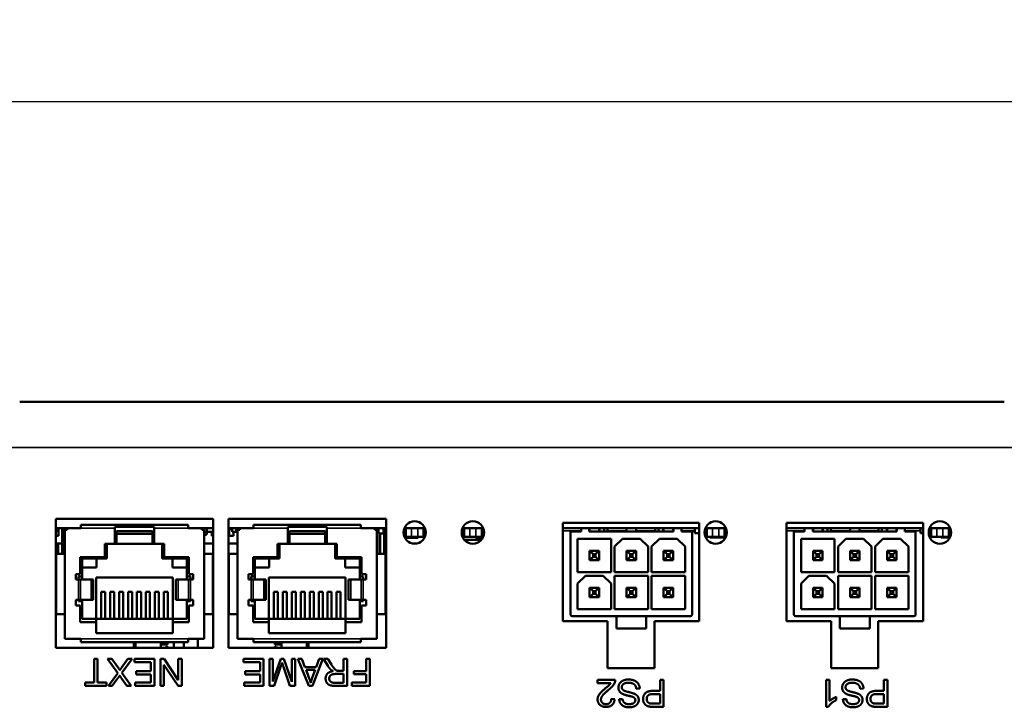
# Model space of a CAD drawing. Header units: inches. Extents: x 0.2 to 58.8, y 1.7 to 68.8.
# Tile 14 of 256: x 46 to 50.4, y 10.3 to 13.3. Entities that reach past the tile are written whole.
import ezdxf

# ---------------------------------------------------------------- set-up
doc = ezdxf.new("R2010")
doc.units = ezdxf.units.IN
doc.header["$MEASUREMENT"] = 0
for name, color, linetype, lineweight in [('Dimension (ANSI)', 7, 'Continuous', 25), ('Visible (ANSI)', 7, 'Continuous', 50), ('Visible Narrow (ANSI)', 7, 'Continuous', 35)]:
    doc.layers.add(name, color=color, linetype=linetype, lineweight=lineweight)
doc.styles.add('Note Text (ANSI)', font='tahoma.ttf')
doc.dimstyles.new('Default (ANSI)', dxfattribs={"dimtxt": 0.5, "dimasz": 0.098425, "dimexe": 0.125, "dimexo": 0.0625, "dimgap": 0.031496, "dimtad": 0, "dimtih": 1, "dimtoh": 1, "dimrnd": 1e-08, "dimzin": 4, "dimdsep": 46, "dimtxsty": 'Note Text (ANSI)', "dimcen": 0.09, "dimdle": 0.393701, "dimclrd": 256, "dimclre": 256, "dimclrt": 256, "dimadec": 0, "dimazin": 1, "dimtfac": 1, "dimtofl": 0, "dimtmove": 0, "dimatfit": 3, "dimfxl": 1, "dimtolj": 1, "dimtzin": 4, "dimlwd": -1, "dimlwe": -1, "dimarcsym": 0})

# ---------------------------------------------------------------- blocks, each defined once
blk = doc.blocks.new('*D11')
at = {"layer": 'Defpoints', "color": 0}
for p in [(53.0469, 12.9601), (21.5729, 11.6215), (53.0469, 11.6215)]:
    blk.add_point(p, dxfattribs=at)
at = {"layer": 'Dimension (ANSI)'}
for p, q in [((21.5729, 11.684), (21.5729, 13.0851)), ((53.0469, 11.684), (53.0469, 13.0851)), ((21.6714, 12.9601), (35.242, 12.9601)), ((52.9485, 12.9601), (39.3779, 12.9601))]:
    blk.add_line(p, q, dxfattribs=at)
for points in [[(21.6714, 12.9765), (21.6714, 12.9437), (21.5729, 12.9601)], [(52.9485, 12.9765), (52.9485, 12.9437), (53.0469, 12.9601)]]:
    blk.add_solid(points, dxfattribs=at)
at = {"layer": 'Dimension (ANSI)', "insert": (35.2735, 13.2871), "char_height": 0.5, "attachment_point": 1, "style": 'Note Text (ANSI)'}
blk.add_mtext('\\A1;31.47 [799.4]', dxfattribs=at)

msp = doc.modelspace()

# ---------------------------------------------------------------- linework, layer by layer
at = {"layer": 'Visible (ANSI)'}
for p, q in [((46.0249, 11.6215), (46.0247, 11.6215)), ((46.0252, 11.6215), (46.0249, 11.6215)), ((46.0252, 11.6215), (50.4247, 11.6215)), ((46.1858, 11.0985), (46.8898, 11.0985)), ((46.1858, 10.5234), (46.1858, 11.0985)), ((46.8898, 11.0985), (46.8898, 10.5234)), ((46.9578, 11.0985), (47.6618, 11.0985)), ((46.9578, 10.5234), (46.9578, 11.0985)), ((47.6618, 11.0985), (47.6618, 10.5234)), ((46.2363, 11.0575), (46.1858, 11.0575)), ((46.189, 11.0575), (46.189, 11.0415)), ((46.189, 11.0533), (46.1979, 11.0533)), ((46.1979, 11.0575), (46.1979, 11.0533)), ((46.1979, 11.0533), (46.1979, 11.023)), ((46.2139, 11.0575), (46.2139, 10.9885)), ((46.2141, 10.9425), (46.2141, 11.0575)), ((46.2224, 11.0575), (46.2224, 11.0335)), ((46.2265, 11.05), (46.2265, 11.0575)), ((46.2363, 11.05), (46.2265, 11.05)), ((46.2265, 10.5625), (46.2265, 11.05)), ((46.2978, 11.0575), (46.2363, 11.0575)), ((46.2363, 11.05), (46.2363, 11.0575)), ((46.2978, 11.0575), (46.2978, 11.0723)), ((46.2978, 11.0723), (46.7778, 11.0723)), ((46.4503, 11.0575), (46.4503, 11.0625)), ((46.4503, 11.0625), (46.6253, 11.0625)), ((46.4503, 11.0575), (46.4503, 10.9875)), ((46.4578, 11.0445), (46.4578, 10.9875)), ((46.4578, 11.0445), (46.6178, 11.0445)), ((46.6178, 11.0445), (46.6178, 10.9875)), ((46.6253, 11.0575), (46.6253, 11.0625)), ((46.6253, 10.9875), (46.6253, 11.0575)), ((46.7778, 11.0575), (46.7778, 11.0723)), ((46.8393, 11.0575), (46.7778, 11.0575)), ((46.8898, 11.0575), (46.8393, 11.0575)), ((46.8393, 11.05), (46.8393, 11.0575)), ((46.8393, 11.05), (46.8491, 11.05)), ((46.8491, 11.0575), (46.8491, 11.05)), ((46.8491, 11.05), (46.8491, 10.5625)), ((46.8603, 11.0575), (46.8603, 11.0415)), ((47.0083, 11.0575), (46.9578, 11.0575)), ((46.9602, 11.0533), (46.9602, 11.0575)), ((46.9602, 11.023), (46.9602, 11.0533)), ((46.9602, 11.0533), (46.9749, 11.0533)), ((46.9749, 11.0575), (46.9749, 11.0415)), ((46.9918, 11.0575), (46.9918, 11.0415)), ((46.9985, 11.05), (46.9985, 11.0575)), ((47.0083, 11.05), (46.9985, 11.05)), ((46.9985, 10.5625), (46.9985, 11.05)), ((47.0698, 11.0575), (47.0083, 11.0575)), ((47.0083, 11.05), (47.0083, 11.0575)), ((47.0698, 11.0575), (47.0698, 11.0723)), ((47.0698, 11.0723), (47.5498, 11.0723)), ((47.2223, 11.0575), (47.2223, 11.0625)), ((47.2223, 11.0625), (47.3973, 11.0625)), ((47.2223, 11.0575), (47.2223, 10.9875)), ((47.2298, 11.0445), (47.2298, 10.9875)), ((47.2298, 11.0445), (47.3898, 11.0445)), ((47.3898, 11.0445), (47.3898, 10.9875)), ((47.3973, 11.0575), (47.3973, 11.0625)), ((47.3973, 10.9875), (47.3973, 11.0575)), ((47.5498, 11.0575), (47.5498, 11.0723)), ((47.6113, 11.0575), (47.5498, 11.0575)), ((47.6618, 11.0575), (47.6113, 11.0575)), ((47.6113, 11.05), (47.6113, 11.0575)), ((47.6113, 11.05), (47.6211, 11.05)), ((47.6211, 11.0575), (47.6211, 11.05)), ((47.6211, 11.05), (47.6211, 10.5625)), ((47.6282, 11.0575), (47.6282, 11.0335)), ((47.6502, 11.0575), (47.6502, 11.0335)), ((47.6538, 10.9425), (47.6538, 11.0575)), ((47.6554, 11.0575), (47.6554, 11.0415)), ((47.7507, 11.0575), (47.7439, 11.0575)), ((47.7505, 11.0181), (47.7505, 11.0575)), ((47.7507, 11.0575), (47.7761, 11.0575)), ((47.7761, 11.0575), (47.8037, 11.0575)), ((47.8291, 11.0575), (47.8037, 11.0575)), ((47.8358, 11.0575), (47.8291, 11.0575)), ((47.8293, 11.0181), (47.8293, 11.0575)), ((48.0105, 11.0575), (48.0039, 11.0575)), ((48.0105, 11.0575), (48.0361, 11.0575)), ((48.0105, 11.0181), (48.0105, 11.0575)), ((48.0361, 11.0575), (48.0637, 11.0575)), ((48.0892, 11.0575), (48.0637, 11.0575)), ((48.0958, 11.0575), (48.0892, 11.0575)), ((48.0893, 11.0181), (48.0893, 11.0575)), ((48.4515, 10.6416), (48.4515, 11.0816)), ((48.4515, 11.0816), (49.0615, 11.0816)), ((48.5335, 11.0575), (48.4515, 11.0575)), ((48.5335, 11.0575), (48.5699, 11.0575)), ((48.5335, 11.0417), (48.5335, 11.0575)), ((48.9459, 11.0575), (48.5699, 11.0575)), ((48.5699, 11.0417), (48.5699, 11.0575)), ((48.5715, 11.0417), (48.5715, 11.0575)), ((48.6135, 11.0417), (48.6135, 11.0575)), ((48.6152, 11.0417), (48.6152, 11.0575)), ((48.6366, 11.0575), (48.6366, 11.0417)), ((48.6516, 11.0417), (48.6516, 11.0575)), ((48.7369, 11.0417), (48.7369, 11.0575)), ((48.7789, 11.0417), (48.7789, 11.0575)), ((48.8642, 11.0417), (48.8642, 11.0575)), ((48.8792, 11.0575), (48.8792, 11.0417)), ((48.9006, 11.0417), (48.9006, 11.0575)), ((48.9022, 11.0575), (48.9022, 11.0417)), ((48.9442, 11.0417), (48.9442, 11.0575)), ((48.9459, 11.0575), (48.9459, 11.0417)), ((48.9459, 11.0575), (48.9823, 11.0575)), ((49.0615, 11.0575), (48.9823, 11.0575)), ((48.9823, 11.0575), (48.9823, 11.0417)), ((49.0413, 11.0575), (49.0413, 11.0355)), ((49.0615, 11.0816), (49.0615, 10.6416)), ((49.0956, 11.0575), (49.0889, 11.0575)), ((49.0955, 11.0181), (49.0955, 11.0575)), ((49.0956, 11.0575), (49.1211, 11.0575)), ((49.1211, 11.0575), (49.1487, 11.0575)), ((49.1742, 11.0575), (49.1487, 11.0575)), ((49.1808, 11.0575), (49.1742, 11.0575)), ((49.1743, 11.0181), (49.1743, 11.0575)), ((49.4515, 10.6416), (49.4515, 11.0816)), ((49.4515, 11.0816), (50.0615, 11.0816)), ((49.532, 11.0575), (49.4515, 11.0575)), ((49.532, 11.0575), (49.5685, 11.0575)), ((49.532, 11.0417), (49.532, 11.0575)), ((49.9444, 11.0575), (49.5685, 11.0575)), ((49.5685, 11.0417), (49.5685, 11.0575)), ((49.5701, 11.0417), (49.5701, 11.0575)), ((49.6121, 11.0417), (49.6121, 11.0575)), ((49.6137, 11.0417), (49.6137, 11.0575)), ((49.6351, 11.0575), (49.6351, 11.0417)), ((49.6501, 11.0417), (49.6501, 11.0575)), ((49.7354, 11.0417), (49.7354, 11.0575)), ((49.7774, 11.0417), (49.7774, 11.0575)), ((49.8627, 11.0417), (49.8627, 11.0575)), ((49.8778, 11.0575), (49.8778, 11.0417)), ((49.8992, 11.0417), (49.8992, 11.0575)), ((49.9008, 11.0575), (49.9008, 11.0417)), ((49.9428, 11.0417), (49.9428, 11.0575)), ((49.9444, 11.0575), (49.9444, 11.0417)), ((49.9444, 11.0575), (49.9809, 11.0575)), ((50.0615, 11.0575), (49.9809, 11.0575)), ((49.9809, 11.0575), (49.9809, 11.0417)), ((50.0504, 11.0575), (50.0504, 11.0355)), ((50.0615, 11.0816), (50.0615, 10.6416)), ((50.0976, 11.0575), (50.0909, 11.0575)), ((50.0975, 11.0181), (50.0975, 11.0575)), ((50.0976, 11.0575), (50.1231, 11.0575)), ((50.1231, 11.0575), (50.1507, 11.0575)), ((50.1762, 11.0575), (50.1507, 11.0575)), ((50.1828, 11.0575), (50.1762, 11.0575)), ((50.1763, 11.0181), (50.1763, 11.0575)), ((46.1858, 11.0415), (46.189, 11.0415)), ((46.1979, 11.023), (46.1858, 11.023)), ((46.2141, 11.0425), (46.2171, 11.0425)), ((46.2171, 11.0425), (46.2224, 11.0425)), ((46.2171, 10.9425), (46.2171, 11.0425)), ((46.2224, 11.0335), (46.2265, 11.0335)), ((46.4578, 11.0325), (46.6178, 11.0325)), ((46.8491, 11.0415), (46.8603, 11.0415)), ((46.8491, 11.0295), (46.8611, 11.0295)), ((46.8531, 11.023), (46.8491, 11.023)), ((46.8531, 11.0295), (46.8531, 11.023)), ((46.8603, 11.0415), (46.8898, 11.0415)), ((46.8611, 11.0415), (46.8611, 11.0295)), ((46.8831, 11.023), (46.8831, 11.0415)), ((46.8898, 11.023), (46.8831, 11.023)), ((46.9802, 11.023), (46.9602, 11.023)), ((46.9749, 11.0415), (46.9918, 11.0415)), ((46.9802, 11.0415), (46.9802, 11.023)), ((46.9918, 11.0415), (46.9985, 11.0415)), ((47.2298, 11.0325), (47.3898, 11.0325)), ((47.6211, 11.0425), (47.6282, 11.0425)), ((47.6282, 11.0335), (47.6502, 11.0335)), ((47.6328, 11.0335), (47.6328, 10.9425)), ((47.6358, 11.0335), (47.6358, 10.9425)), ((47.6554, 11.0425), (47.6538, 11.0425)), ((47.6554, 11.0415), (47.6618, 11.0415)), ((47.6568, 10.9425), (47.6568, 11.0415)), ((47.7439, 11.0181), (47.7505, 11.0181)), ((47.7458, 11.0142), (47.8049, 11.0142)), ((47.7505, 11.0181), (47.7761, 11.0181)), ((47.7761, 11.0181), (47.8037, 11.0181)), ((47.8293, 11.0181), (47.8037, 11.0181)), ((47.8049, 11.0181), (47.8049, 11.0142)), ((47.8293, 11.0181), (47.8358, 11.0181)), ((48.0039, 11.0181), (48.0105, 11.0181)), ((48.0105, 11.0181), (48.0361, 11.0181)), ((48.0125, 11.0045), (48.0822, 11.0045)), ((48.0244, 10.9948), (48.0244, 11.0045)), ((48.0361, 11.0181), (48.0637, 11.0181)), ((48.0621, 11.0181), (48.0621, 11.0142)), ((48.0621, 11.0142), (48.0939, 11.0142)), ((48.0893, 11.0181), (48.0637, 11.0181)), ((48.0822, 11.0142), (48.0822, 11.0045)), ((48.0822, 11.0075), (48.0896, 11.0075)), ((48.0893, 11.0181), (48.0958, 11.0181)), ((48.5335, 11.0417), (48.4862, 11.0417)), ((48.4862, 11.0417), (48.4862, 10.6717)), ((48.5177, 10.8606), (48.5177, 11.0102)), ((48.5177, 11.0102), (48.6673, 11.0102)), ((48.5699, 11.0417), (48.9459, 11.0417)), ((48.6673, 11.0102), (48.6673, 10.8606)), ((48.6831, 10.9748), (48.7185, 11.0102)), ((48.7185, 11.0102), (48.7973, 11.0102)), ((48.7973, 11.0102), (48.8327, 10.9748)), ((48.8484, 10.9748), (48.8839, 11.0102)), ((48.8839, 11.0102), (48.9626, 11.0102)), ((48.9626, 11.0102), (48.998, 10.9748)), ((49.0295, 11.0417), (48.9823, 11.0417)), ((49.0295, 10.6717), (49.0295, 11.0417)), ((49.0413, 11.0355), (49.0615, 11.0355)), ((49.0889, 11.0181), (49.0955, 11.0181)), ((49.0955, 11.0181), (49.1211, 11.0181)), ((49.1092, 11.0181), (49.1092, 11.0162)), ((49.1092, 11.0162), (49.1799, 11.0162)), ((49.1211, 11.0181), (49.1487, 11.0181)), ((49.1743, 11.0181), (49.1487, 11.0181)), ((49.1743, 11.0181), (49.1808, 11.0181)), ((49.532, 11.0417), (49.4848, 11.0417)), ((49.4848, 11.0417), (49.4848, 10.6717)), ((49.5163, 10.8606), (49.5163, 11.0102)), ((49.5163, 11.0102), (49.6659, 11.0102)), ((49.5685, 11.0417), (49.9444, 11.0417)), ((49.6659, 11.0102), (49.6659, 10.8606)), ((49.6816, 10.9748), (49.7171, 11.0102)), ((49.7171, 11.0102), (49.7958, 11.0102)), ((49.7958, 11.0102), (49.8312, 10.9748)), ((49.847, 10.9748), (49.8824, 11.0102)), ((49.8824, 11.0102), (49.9612, 11.0102)), ((49.9612, 11.0102), (49.9966, 10.9748)), ((50.0281, 11.0417), (49.9809, 11.0417)), ((50.0281, 10.6717), (50.0281, 11.0417)), ((50.0504, 11.0355), (50.0615, 11.0355)), ((50.0909, 11.0181), (50.0975, 11.0181)), ((50.0975, 11.0181), (50.1231, 11.0181)), ((50.1231, 11.0181), (50.1507, 11.0181)), ((50.1429, 11.0181), (50.1429, 11.0162)), ((50.1429, 11.0162), (50.1819, 11.0162)), ((50.1763, 11.0181), (50.1507, 11.0181)), ((50.1763, 11.0181), (50.1828, 11.0181)), ((46.1858, 10.9885), (46.2139, 10.9885)), ((46.1931, 10.9425), (46.1931, 10.9885)), ((46.1961, 10.9425), (46.1961, 10.9885)), ((46.4053, 10.9875), (46.4053, 10.9275)), ((46.4053, 10.9875), (46.4503, 10.9875)), ((46.4138, 10.9875), (46.4138, 10.9215)), ((46.4578, 10.9875), (46.4503, 10.9875)), ((46.4578, 10.9875), (46.6178, 10.9875)), ((46.6253, 10.9875), (46.6178, 10.9875)), ((46.6253, 10.9875), (46.6703, 10.9875)), ((46.6618, 10.9215), (46.6618, 10.9875)), ((46.6703, 10.9275), (46.6703, 10.9875)), ((46.8491, 10.9885), (46.8898, 10.9885)), ((46.9578, 10.9885), (46.9985, 10.9885)), ((47.1773, 10.9875), (47.1773, 10.9275)), ((47.1773, 10.9875), (47.2223, 10.9875)), ((47.1858, 10.9875), (47.1858, 10.9215)), ((47.2298, 10.9875), (47.2223, 10.9875)), ((47.2298, 10.9875), (47.3898, 10.9875)), ((47.3973, 10.9875), (47.3898, 10.9875)), ((47.3973, 10.9875), (47.4423, 10.9875)), ((47.4338, 10.9215), (47.4338, 10.9875)), ((47.4423, 10.9275), (47.4423, 10.9875)), ((47.7816, 10.9885), (47.7981, 10.9885)), ((48.5715, 10.9144), (48.5715, 10.9564)), ((48.5868, 10.9412), (48.5715, 10.9564)), ((48.6135, 10.9564), (48.5715, 10.9564)), ((48.5983, 10.9412), (48.6135, 10.9564)), ((48.6135, 10.9144), (48.6135, 10.9564)), ((48.6831, 10.8606), (48.6831, 10.9748)), ((48.7369, 10.9144), (48.7369, 10.9564)), ((48.7522, 10.9412), (48.7369, 10.9564)), ((48.7789, 10.9564), (48.7369, 10.9564)), ((48.7789, 10.9564), (48.7636, 10.9412)), ((48.7789, 10.9144), (48.7789, 10.9564)), ((48.8327, 10.9748), (48.8327, 10.8606)), ((48.8484, 10.8606), (48.8484, 10.9748)), ((48.9022, 10.9144), (48.9022, 10.9564)), ((48.9175, 10.9412), (48.9022, 10.9564)), ((48.9442, 10.9564), (48.9022, 10.9564)), ((48.9442, 10.9564), (48.929, 10.9412)), ((48.9442, 10.9144), (48.9442, 10.9564)), ((48.998, 10.9748), (48.998, 10.8606)), ((49.5701, 10.9144), (49.5701, 10.9564)), ((49.5854, 10.9412), (49.5701, 10.9564)), ((49.6121, 10.9564), (49.5701, 10.9564)), ((49.5968, 10.9412), (49.6121, 10.9564)), ((49.6121, 10.9144), (49.6121, 10.9564)), ((49.6816, 10.8606), (49.6816, 10.9748)), ((49.7354, 10.9144), (49.7354, 10.9564)), ((49.7507, 10.9412), (49.7354, 10.9564)), ((49.7774, 10.9564), (49.7354, 10.9564)), ((49.7774, 10.9564), (49.7622, 10.9412)), ((49.7774, 10.9144), (49.7774, 10.9564)), ((49.8312, 10.9748), (49.8312, 10.8606)), ((49.847, 10.8606), (49.847, 10.9748)), ((49.9008, 10.9144), (49.9008, 10.9564)), ((49.9161, 10.9412), (49.9008, 10.9564)), ((49.9428, 10.9564), (49.9008, 10.9564)), ((49.9428, 10.9564), (49.9275, 10.9412)), ((49.9428, 10.9144), (49.9428, 10.9564)), ((49.9966, 10.9748), (49.9966, 10.8606)), ((46.1878, 10.9225), (46.1858, 10.9225)), ((46.1878, 10.9425), (46.2265, 10.9425)), ((46.1878, 10.9425), (46.1878, 10.6725)), ((46.2953, 10.9275), (46.2953, 10.8525)), ((46.4053, 10.9275), (46.2953, 10.9275)), ((46.3033, 10.9215), (46.3033, 10.8415)), ((46.4138, 10.9215), (46.3033, 10.9215)), ((46.3678, 10.8815), (46.3678, 10.9215)), ((46.7723, 10.9215), (46.6618, 10.9215)), ((46.7803, 10.9275), (46.6703, 10.9275)), ((46.7078, 10.9215), (46.7078, 10.8815)), ((46.7723, 10.8415), (46.7723, 10.9215)), ((46.7803, 10.8525), (46.7803, 10.9275)), ((46.8491, 10.9425), (46.8878, 10.9425)), ((46.8878, 10.9425), (46.8878, 10.6725)), ((46.8878, 10.9325), (46.8898, 10.9325)), ((46.9598, 10.9425), (46.9985, 10.9425)), ((46.9598, 10.9425), (46.9598, 10.6725)), ((47.0673, 10.9275), (47.0673, 10.8525)), ((47.1773, 10.9275), (47.0673, 10.9275)), ((47.0753, 10.9215), (47.0753, 10.8415)), ((47.1858, 10.9215), (47.0753, 10.9215)), ((47.1398, 10.8815), (47.1398, 10.9215)), ((47.5443, 10.9215), (47.4338, 10.9215)), ((47.5523, 10.9275), (47.4423, 10.9275)), ((47.4798, 10.9215), (47.4798, 10.8815)), ((47.5443, 10.8415), (47.5443, 10.9215)), ((47.5523, 10.8525), (47.5523, 10.9275)), ((47.6211, 10.9425), (47.6598, 10.9425)), ((47.6598, 10.9425), (47.6598, 10.6725)), ((47.6618, 10.9225), (47.6598, 10.9225)), ((48.5715, 10.9144), (48.5868, 10.9297)), ((48.5715, 10.9144), (48.6135, 10.9144)), ((48.5868, 10.9297), (48.5868, 10.9412)), ((48.5983, 10.9412), (48.5868, 10.9412)), ((48.5868, 10.9297), (48.5983, 10.9297)), ((48.5983, 10.9297), (48.5983, 10.9412)), ((48.5983, 10.9297), (48.6135, 10.9144)), ((48.7522, 10.9297), (48.7369, 10.9144)), ((48.7369, 10.9144), (48.7789, 10.9144)), ((48.7636, 10.9412), (48.7522, 10.9412)), ((48.7522, 10.9412), (48.7522, 10.9297)), ((48.7522, 10.9297), (48.7636, 10.9297)), ((48.7636, 10.9297), (48.7636, 10.9412)), ((48.7636, 10.9297), (48.7789, 10.9144)), ((48.9022, 10.9144), (48.9175, 10.9297)), ((48.9022, 10.9144), (48.9442, 10.9144)), ((48.9175, 10.9297), (48.9175, 10.9412)), ((48.929, 10.9412), (48.9175, 10.9412)), ((48.9175, 10.9297), (48.929, 10.9297)), ((48.929, 10.9297), (48.929, 10.9412)), ((48.929, 10.9297), (48.9442, 10.9144)), ((49.5701, 10.9144), (49.5854, 10.9297)), ((49.5701, 10.9144), (49.6121, 10.9144)), ((49.5854, 10.9297), (49.5854, 10.9412)), ((49.5968, 10.9412), (49.5854, 10.9412)), ((49.5854, 10.9297), (49.5968, 10.9297)), ((49.5968, 10.9297), (49.5968, 10.9412)), ((49.5968, 10.9297), (49.6121, 10.9144)), ((49.7507, 10.9297), (49.7354, 10.9144)), ((49.7354, 10.9144), (49.7774, 10.9144)), ((49.7622, 10.9412), (49.7507, 10.9412)), ((49.7507, 10.9412), (49.7507, 10.9297)), ((49.7507, 10.9297), (49.7622, 10.9297)), ((49.7622, 10.9297), (49.7622, 10.9412)), ((49.7622, 10.9297), (49.7774, 10.9144)), ((49.9008, 10.9144), (49.9161, 10.9297)), ((49.9008, 10.9144), (49.9428, 10.9144)), ((49.9161, 10.9297), (49.9161, 10.9412)), ((49.9275, 10.9412), (49.9161, 10.9412)), ((49.9161, 10.9297), (49.9275, 10.9297)), ((49.9275, 10.9297), (49.9275, 10.9412)), ((49.9275, 10.9297), (49.9428, 10.9144)), ((46.3033, 10.8815), (46.3678, 10.8815)), ((46.7078, 10.8815), (46.7723, 10.8815)), ((47.0753, 10.8815), (47.1398, 10.8815)), ((47.4798, 10.8815), (47.5443, 10.8815)), ((46.1878, 10.8475), (46.1858, 10.8475)), ((46.1878, 10.8371), (46.1858, 10.8371)), ((46.2753, 10.8525), (46.2753, 10.8275)), ((46.2953, 10.8525), (46.2753, 10.8525)), ((46.2753, 10.8275), (46.2878, 10.8275)), ((46.2878, 10.8415), (46.2878, 10.8275)), ((46.3033, 10.8415), (46.2878, 10.8415)), ((46.2965, 10.8275), (46.2878, 10.8275)), ((46.2965, 10.8275), (46.3435, 10.8275)), ((46.3033, 10.8415), (46.3033, 10.8275)), ((46.3528, 10.8275), (46.3435, 10.8275)), ((46.3528, 10.7375), (46.3528, 10.8275)), ((46.3663, 10.8365), (46.3663, 10.6525)), ((46.3663, 10.8365), (46.7093, 10.8365)), ((46.7093, 10.8365), (46.7093, 10.6525)), ((46.7322, 10.8275), (46.7228, 10.8275)), ((46.7228, 10.7375), (46.7228, 10.8275)), ((46.7322, 10.8275), (46.7792, 10.8275)), ((46.7878, 10.8415), (46.7723, 10.8415)), ((46.7723, 10.8415), (46.7723, 10.8275)), ((46.7878, 10.8275), (46.7792, 10.8275)), ((46.8003, 10.8525), (46.7803, 10.8525)), ((46.7878, 10.8275), (46.7878, 10.8415)), ((46.7878, 10.8275), (46.8003, 10.8275)), ((46.8003, 10.8275), (46.8003, 10.8525)), ((47.0473, 10.8525), (47.0473, 10.8275)), ((47.0673, 10.8525), (47.0473, 10.8525)), ((47.0473, 10.8275), (47.0598, 10.8275)), ((47.0598, 10.8415), (47.0598, 10.8275)), ((47.0753, 10.8415), (47.0598, 10.8415)), ((47.0685, 10.8275), (47.0598, 10.8275)), ((47.0685, 10.8275), (47.1155, 10.8275)), ((47.0753, 10.8415), (47.0753, 10.8275)), ((47.1248, 10.8275), (47.1155, 10.8275)), ((47.1248, 10.7375), (47.1248, 10.8275)), ((47.1383, 10.8365), (47.1383, 10.6525)), ((47.1383, 10.8365), (47.4813, 10.8365)), ((47.4813, 10.8365), (47.4813, 10.6525)), ((47.5042, 10.8275), (47.4948, 10.8275)), ((47.4948, 10.7375), (47.4948, 10.8275)), ((47.5042, 10.8275), (47.5512, 10.8275)), ((47.5598, 10.8415), (47.5443, 10.8415)), ((47.5443, 10.8415), (47.5443, 10.8275)), ((47.5598, 10.8275), (47.5512, 10.8275)), ((47.5723, 10.8525), (47.5523, 10.8525)), ((47.5598, 10.8275), (47.5598, 10.8415)), ((47.5598, 10.8275), (47.5723, 10.8275)), ((47.5723, 10.8275), (47.5723, 10.8525)), ((47.6618, 10.8475), (47.6598, 10.8475)), ((47.6618, 10.8371), (47.6598, 10.8371)), ((48.6673, 10.8606), (48.5177, 10.8606)), ((48.5177, 10.8095), (48.5532, 10.8449)), ((48.5532, 10.8449), (48.6319, 10.8449)), ((48.6319, 10.8449), (48.6673, 10.8095)), ((48.8327, 10.8606), (48.6831, 10.8606)), ((48.6831, 10.6953), (48.6831, 10.8449)), ((48.6831, 10.8449), (48.8327, 10.8449)), ((48.8327, 10.8449), (48.8327, 10.6953)), ((48.998, 10.8606), (48.8484, 10.8606)), ((48.8484, 10.6953), (48.8484, 10.8449)), ((48.8484, 10.8449), (48.998, 10.8449)), ((48.998, 10.8449), (48.998, 10.6953)), ((49.6659, 10.8606), (49.5163, 10.8606)), ((49.5163, 10.8095), (49.5517, 10.8449)), ((49.5517, 10.8449), (49.6305, 10.8449)), ((49.6305, 10.8449), (49.6659, 10.8095)), ((49.8312, 10.8606), (49.6816, 10.8606)), ((49.6816, 10.6953), (49.6816, 10.8449)), ((49.6816, 10.8449), (49.8312, 10.8449)), ((49.8312, 10.8449), (49.8312, 10.6953)), ((49.9966, 10.8606), (49.847, 10.8606)), ((49.847, 10.6953), (49.847, 10.8449)), ((49.847, 10.8449), (49.9966, 10.8449)), ((49.9966, 10.8449), (49.9966, 10.6953)), ((46.8898, 10.8075), (46.8878, 10.8075)), ((48.5177, 10.6953), (48.5177, 10.8095)), ((48.5715, 10.7491), (48.5715, 10.7911)), ((48.5715, 10.7911), (48.6135, 10.7911)), ((48.5715, 10.7911), (48.5868, 10.7758)), ((48.5983, 10.7758), (48.6135, 10.7911)), ((48.6135, 10.7491), (48.6135, 10.7911)), ((48.6673, 10.8095), (48.6673, 10.6953)), ((48.7522, 10.7758), (48.7369, 10.7911)), ((48.7369, 10.7911), (48.7369, 10.7491)), ((48.7369, 10.7911), (48.7789, 10.7911)), ((48.7636, 10.7758), (48.7789, 10.7911)), ((48.7789, 10.7491), (48.7789, 10.7911)), ((48.9442, 10.7911), (48.9022, 10.7911)), ((48.9022, 10.7911), (48.9175, 10.7758)), ((48.9022, 10.7911), (48.9022, 10.7491)), ((48.929, 10.7758), (48.9442, 10.7911)), ((48.9442, 10.7491), (48.9442, 10.7911)), ((49.5163, 10.6953), (49.5163, 10.8095)), ((49.5701, 10.7491), (49.5701, 10.7911)), ((49.5701, 10.7911), (49.6121, 10.7911)), ((49.5701, 10.7911), (49.5854, 10.7758)), ((49.5968, 10.7758), (49.6121, 10.7911)), ((49.6121, 10.7491), (49.6121, 10.7911)), ((49.6659, 10.8095), (49.6659, 10.6953)), ((49.7507, 10.7758), (49.7354, 10.7911)), ((49.7354, 10.7911), (49.7354, 10.7491)), ((49.7354, 10.7911), (49.7774, 10.7911)), ((49.7622, 10.7758), (49.7774, 10.7911)), ((49.7774, 10.7491), (49.7774, 10.7911)), ((49.9428, 10.7911), (49.9008, 10.7911)), ((49.9008, 10.7911), (49.9161, 10.7758)), ((49.9008, 10.7911), (49.9008, 10.7491)), ((49.9275, 10.7758), (49.9428, 10.7911)), ((49.9428, 10.7491), (49.9428, 10.7911)), ((46.2753, 10.7375), (46.2753, 10.7125)), ((46.2753, 10.7375), (46.2878, 10.7375)), ((46.2965, 10.7375), (46.2878, 10.7375)), ((46.2878, 10.7375), (46.2878, 10.7315)), ((46.2965, 10.7375), (46.3435, 10.7375)), ((46.3033, 10.7375), (46.3033, 10.7315)), ((46.3528, 10.7375), (46.3435, 10.7375)), ((46.3888, 10.7727), (46.4068, 10.7727)), ((46.3888, 10.7727), (46.3888, 10.6525)), ((46.4068, 10.7727), (46.4068, 10.6525)), ((46.4288, 10.7727), (46.4468, 10.7727)), ((46.4288, 10.7727), (46.4288, 10.6525)), ((46.4468, 10.7727), (46.4468, 10.6525)), ((46.4688, 10.7727), (46.4868, 10.7727)), ((46.4688, 10.7727), (46.4688, 10.6525)), ((46.4868, 10.7727), (46.4868, 10.6525)), ((46.5088, 10.7727), (46.5268, 10.7727)), ((46.5088, 10.7727), (46.5088, 10.6525)), ((46.5268, 10.7727), (46.5268, 10.6525)), ((46.5488, 10.7727), (46.5668, 10.7727)), ((46.5488, 10.7727), (46.5488, 10.6525)), ((46.5668, 10.7727), (46.5668, 10.6525)), ((46.5888, 10.7727), (46.6068, 10.7727)), ((46.5888, 10.7727), (46.5888, 10.6525)), ((46.6068, 10.7727), (46.6068, 10.6525)), ((46.6288, 10.7727), (46.6468, 10.7727)), ((46.6288, 10.7727), (46.6288, 10.6525)), ((46.6468, 10.7727), (46.6468, 10.6525)), ((46.6688, 10.7727), (46.6868, 10.7727)), ((46.6688, 10.7727), (46.6688, 10.6525)), ((46.6868, 10.7727), (46.6868, 10.6525)), ((46.7322, 10.7375), (46.7228, 10.7375)), ((46.7322, 10.7375), (46.7792, 10.7375)), ((46.7723, 10.7375), (46.7723, 10.7315)), ((46.7878, 10.7375), (46.7792, 10.7375)), ((46.7878, 10.7375), (46.8003, 10.7375)), ((46.7878, 10.7315), (46.7878, 10.7375)), ((46.8003, 10.7125), (46.8003, 10.7375)), ((47.0473, 10.7375), (47.0473, 10.7125)), ((47.0473, 10.7375), (47.0598, 10.7375)), ((47.0685, 10.7375), (47.0598, 10.7375)), ((47.0598, 10.7375), (47.0598, 10.7315)), ((47.0685, 10.7375), (47.1155, 10.7375)), ((47.0753, 10.7375), (47.0753, 10.7315)), ((47.1248, 10.7375), (47.1155, 10.7375)), ((47.1608, 10.7727), (47.1788, 10.7727)), ((47.1608, 10.7727), (47.1608, 10.6525)), ((47.1788, 10.7727), (47.1788, 10.6525)), ((47.2008, 10.7727), (47.2188, 10.7727)), ((47.2008, 10.7727), (47.2008, 10.6525)), ((47.2188, 10.7727), (47.2188, 10.6525)), ((47.2408, 10.7727), (47.2588, 10.7727)), ((47.2408, 10.7727), (47.2408, 10.6525)), ((47.2588, 10.7727), (47.2588, 10.6525)), ((47.2808, 10.7727), (47.2988, 10.7727)), ((47.2808, 10.7727), (47.2808, 10.6525)), ((47.2988, 10.7727), (47.2988, 10.6525)), ((47.3208, 10.7727), (47.3388, 10.7727)), ((47.3208, 10.7727), (47.3208, 10.6525)), ((47.3388, 10.7727), (47.3388, 10.6525)), ((47.3608, 10.7727), (47.3788, 10.7727)), ((47.3608, 10.7727), (47.3608, 10.6525)), ((47.3788, 10.7727), (47.3788, 10.6525)), ((47.4008, 10.7727), (47.4188, 10.7727)), ((47.4008, 10.7727), (47.4008, 10.6525)), ((47.4188, 10.7727), (47.4188, 10.6525)), ((47.4408, 10.7727), (47.4588, 10.7727)), ((47.4408, 10.7727), (47.4408, 10.6525)), ((47.4588, 10.7727), (47.4588, 10.6525)), ((47.5042, 10.7375), (47.4948, 10.7375)), ((47.5042, 10.7375), (47.5512, 10.7375)), ((47.5443, 10.7375), (47.5443, 10.7315)), ((47.5598, 10.7375), (47.5512, 10.7375)), ((47.5598, 10.7375), (47.5723, 10.7375)), ((47.5598, 10.7315), (47.5598, 10.7375)), ((47.5723, 10.7125), (47.5723, 10.7375)), ((48.5715, 10.7491), (48.5868, 10.7644)), ((48.5715, 10.7491), (48.6135, 10.7491)), ((48.5868, 10.7758), (48.5983, 10.7758)), ((48.5868, 10.7758), (48.5868, 10.7644)), ((48.5868, 10.7644), (48.5983, 10.7644)), ((48.5983, 10.7758), (48.5983, 10.7644)), ((48.5983, 10.7644), (48.6135, 10.7491)), ((48.7369, 10.7491), (48.7522, 10.7644)), ((48.7369, 10.7491), (48.7789, 10.7491)), ((48.7522, 10.7644), (48.7522, 10.7758)), ((48.7522, 10.7758), (48.7636, 10.7758)), ((48.7522, 10.7644), (48.7636, 10.7644)), ((48.7636, 10.7758), (48.7636, 10.7644)), ((48.7636, 10.7644), (48.7789, 10.7491)), ((48.9022, 10.7491), (48.9175, 10.7644)), ((48.9022, 10.7491), (48.9442, 10.7491)), ((48.9175, 10.7758), (48.929, 10.7758)), ((48.9175, 10.7758), (48.9175, 10.7644)), ((48.9175, 10.7644), (48.929, 10.7644)), ((48.929, 10.7758), (48.929, 10.7644)), ((48.929, 10.7644), (48.9442, 10.7491)), ((49.5701, 10.7491), (49.5854, 10.7644)), ((49.5701, 10.7491), (49.6121, 10.7491)), ((49.5854, 10.7758), (49.5968, 10.7758)), ((49.5854, 10.7758), (49.5854, 10.7644)), ((49.5854, 10.7644), (49.5968, 10.7644)), ((49.5968, 10.7758), (49.5968, 10.7644)), ((49.5968, 10.7644), (49.6121, 10.7491)), ((49.7354, 10.7491), (49.7507, 10.7644)), ((49.7354, 10.7491), (49.7774, 10.7491)), ((49.7507, 10.7644), (49.7507, 10.7758)), ((49.7507, 10.7758), (49.7622, 10.7758)), ((49.7507, 10.7644), (49.7622, 10.7644)), ((49.7622, 10.7758), (49.7622, 10.7644)), ((49.7622, 10.7644), (49.7774, 10.7491)), ((49.9008, 10.7491), (49.9161, 10.7644)), ((49.9008, 10.7491), (49.9428, 10.7491)), ((49.9161, 10.7758), (49.9275, 10.7758)), ((49.9161, 10.7758), (49.9161, 10.7644)), ((49.9161, 10.7644), (49.9275, 10.7644)), ((49.9275, 10.7758), (49.9275, 10.7644)), ((49.9275, 10.7644), (49.9428, 10.7491)), ((46.2753, 10.7125), (46.2953, 10.7125)), ((46.2878, 10.7315), (46.3033, 10.7315)), ((46.2953, 10.7125), (46.2953, 10.6375)), ((46.3033, 10.7315), (46.3033, 10.6525)), ((46.7723, 10.7315), (46.7878, 10.7315)), ((46.7723, 10.6525), (46.7723, 10.7315)), ((46.7803, 10.7125), (46.8003, 10.7125)), ((46.7803, 10.6375), (46.7803, 10.7125)), ((47.0473, 10.7125), (47.0673, 10.7125)), ((47.0598, 10.7315), (47.0753, 10.7315)), ((47.0673, 10.7125), (47.0673, 10.6375)), ((47.0753, 10.7315), (47.0753, 10.6525)), ((47.5443, 10.7315), (47.5598, 10.7315)), ((47.5443, 10.6525), (47.5443, 10.7315)), ((47.5523, 10.7125), (47.5723, 10.7125)), ((47.5523, 10.6375), (47.5523, 10.7125)), ((48.6673, 10.6953), (48.5177, 10.6953)), ((48.8327, 10.6953), (48.6831, 10.6953)), ((48.998, 10.6953), (48.8484, 10.6953)), ((49.6659, 10.6953), (49.5163, 10.6953)), ((49.8312, 10.6953), (49.6816, 10.6953)), ((49.9966, 10.6953), (49.847, 10.6953)), ((46.1878, 10.6725), (46.2265, 10.6725)), ((46.3033, 10.6525), (46.3663, 10.6525)), ((46.3663, 10.6525), (46.3663, 10.6375)), ((46.3663, 10.6525), (46.7093, 10.6525)), ((46.7093, 10.6525), (46.7723, 10.6525)), ((46.7093, 10.6525), (46.7093, 10.6375)), ((46.8491, 10.6725), (46.8878, 10.6725)), ((46.9598, 10.6725), (46.9985, 10.6725)), ((47.0753, 10.6525), (47.1383, 10.6525)), ((47.1383, 10.6525), (47.1383, 10.6375)), ((47.1383, 10.6525), (47.4813, 10.6525)), ((47.4813, 10.6525), (47.5443, 10.6525)), ((47.4813, 10.6525), (47.4813, 10.6375)), ((47.6211, 10.6725), (47.6598, 10.6725)), ((48.4941, 10.6638), (48.691, 10.6638)), ((48.8248, 10.6638), (48.691, 10.6638)), ((48.691, 10.6638), (48.691, 10.6087)), ((48.8248, 10.6087), (48.8248, 10.6638)), ((48.8248, 10.6638), (49.0217, 10.6638)), ((49.4927, 10.6638), (49.6895, 10.6638)), ((49.8234, 10.6638), (49.6895, 10.6638)), ((49.6895, 10.6638), (49.6895, 10.6087)), ((49.8234, 10.6087), (49.8234, 10.6638)), ((49.8234, 10.6638), (50.0202, 10.6638)), ((46.2953, 10.6375), (46.3663, 10.6375)), ((46.3663, 10.6375), (46.3663, 10.5885)), ((46.7093, 10.6375), (46.7803, 10.6375)), ((46.7093, 10.6375), (46.7093, 10.5885)), ((47.0673, 10.6375), (47.1383, 10.6375)), ((47.1383, 10.6375), (47.1383, 10.5885)), ((47.4813, 10.6375), (47.5523, 10.6375)), ((47.4813, 10.6375), (47.4813, 10.5885)), ((48.6515, 10.6416), (48.4515, 10.6416)), ((48.6515, 10.4316), (48.6515, 10.6416)), ((48.8248, 10.6087), (48.691, 10.6087)), ((48.8615, 10.6416), (48.8615, 10.4316)), ((49.0615, 10.6416), (48.8615, 10.6416)), ((49.6515, 10.6416), (49.4515, 10.6416)), ((49.6515, 10.4316), (49.6515, 10.6416)), ((49.8234, 10.6087), (49.6895, 10.6087)), ((49.8615, 10.6416), (49.8615, 10.4316)), ((50.0615, 10.6416), (49.8615, 10.6416)), ((46.2978, 10.5625), (46.2265, 10.5625)), ((46.2978, 10.5477), (46.2978, 10.5625)), ((46.3663, 10.5885), (46.7093, 10.5885)), ((46.8491, 10.5625), (46.7778, 10.5625)), ((46.7778, 10.5477), (46.7778, 10.5625)), ((46.8212, 10.5234), (46.8212, 10.5625)), ((47.0698, 10.5625), (46.9985, 10.5625)), ((47.0698, 10.5477), (47.0698, 10.5625)), ((47.1383, 10.5885), (47.4813, 10.5885)), ((47.6211, 10.5625), (47.5498, 10.5625)), ((47.5498, 10.5477), (47.5498, 10.5625)), ((46.8898, 10.5234), (46.1858, 10.5234)), ((46.2978, 10.5477), (46.7778, 10.5477)), ((46.5351, 10.5477), (46.5351, 10.5234)), ((46.5426, 10.5234), (46.5426, 10.5477)), ((46.6551, 10.5477), (46.6551, 10.5234)), ((46.6702, 10.5375), (46.6551, 10.5375)), ((46.6702, 10.5477), (46.6702, 10.5375)), ((46.6702, 10.5375), (46.6851, 10.5375)), ((46.677, 10.5234), (46.6789, 10.5283)), ((46.6789, 10.5283), (46.6914, 10.5234)), ((46.6851, 10.5375), (46.6851, 10.5477)), ((46.7137, 10.5234), (46.7137, 10.5477)), ((46.7587, 10.5477), (46.7587, 10.5234)), ((47.6618, 10.5234), (46.9578, 10.5234)), ((47.0698, 10.5477), (47.5498, 10.5477)), ((47.1585, 10.5234), (47.171, 10.5283)), ((47.1648, 10.5477), (47.1648, 10.5375)), ((47.1648, 10.5375), (47.1797, 10.5375)), ((47.171, 10.5283), (47.1729, 10.5234)), ((47.1797, 10.5375), (47.1797, 10.5477)), ((47.1948, 10.5375), (47.1797, 10.5375)), ((47.1948, 10.5234), (47.1948, 10.5477)), ((47.3073, 10.5477), (47.3073, 10.5234)), ((47.3148, 10.5234), (47.3148, 10.5477)), ((46.3572, 10.3674), (46.3572, 10.4732)), ((46.3572, 10.4732), (46.3731, 10.4732)), ((46.3731, 10.4732), (46.3731, 10.3674)), ((46.4626, 10.4103), (46.4177, 10.4732)), ((46.4177, 10.4732), (46.4372, 10.4732)), ((46.4372, 10.4732), (46.4675, 10.4304)), ((46.4782, 10.4316), (46.5086, 10.4732)), ((46.5277, 10.4732), (46.4813, 10.411)), ((46.5086, 10.4732), (46.5277, 10.4732)), ((46.5374, 10.4591), (46.5374, 10.4732)), ((46.5374, 10.4732), (46.627, 10.4732)), ((46.627, 10.4732), (46.627, 10.3532)), ((46.654, 10.3532), (46.654, 10.4732)), ((46.654, 10.4732), (46.6703, 10.4732)), ((46.6703, 10.4732), (46.7334, 10.379)), ((46.7334, 10.379), (46.7334, 10.4732)), ((46.7334, 10.4732), (46.7486, 10.4732)), ((46.7486, 10.4732), (46.7486, 10.3532)), ((47.0253, 10.4591), (47.0253, 10.4732)), ((47.0253, 10.4732), (47.1149, 10.4732)), ((47.1149, 10.4732), (47.1149, 10.3532)), ((47.1408, 10.3532), (47.1408, 10.4732)), ((47.1408, 10.4732), (47.1561, 10.4732)), ((47.1561, 10.4732), (47.1561, 10.3728)), ((47.1561, 10.3728), (47.1911, 10.4732)), ((47.1911, 10.4732), (47.2054, 10.4732)), ((47.2054, 10.4732), (47.2401, 10.3711)), ((47.2401, 10.3711), (47.2401, 10.4732)), ((47.2401, 10.4732), (47.2554, 10.4732)), ((47.2554, 10.4732), (47.2554, 10.3532)), ((47.3166, 10.3532), (47.2676, 10.4732)), ((47.2676, 10.4732), (47.2857, 10.4732)), ((47.2857, 10.4732), (47.2996, 10.4369)), ((47.3799, 10.4732), (47.3338, 10.3532)), ((47.3499, 10.4369), (47.363, 10.4732)), ((47.363, 10.4732), (47.3799, 10.4732)), ((47.4027, 10.4406), (47.382, 10.4732)), ((47.382, 10.4732), (47.4018, 10.4732)), ((47.4018, 10.4732), (47.4177, 10.4483)), ((47.4717, 10.4199), (47.4717, 10.4732)), ((47.4717, 10.4732), (47.4876, 10.4732)), ((47.4876, 10.4732), (47.4876, 10.3532)), ((47.5736, 10.4187), (47.5736, 10.4732)), ((47.5736, 10.4732), (47.5895, 10.4732)), ((47.5895, 10.4732), (47.5895, 10.3532)), ((46.6111, 10.4591), (46.5374, 10.4591)), ((46.6111, 10.4183), (46.6111, 10.4591)), ((46.7323, 10.3532), (46.6692, 10.4474)), ((46.6692, 10.4474), (46.6692, 10.3532)), ((47.099, 10.4591), (47.0253, 10.4591)), ((47.099, 10.4183), (47.099, 10.4591)), ((47.1909, 10.4367), (47.1621, 10.3532)), ((47.2315, 10.3532), (47.2031, 10.4382)), ((47.2996, 10.4369), (47.3499, 10.4369)), ((48.8615, 10.4316), (48.6515, 10.4316)), ((49.8615, 10.4316), (49.6515, 10.4316)), ((46.421, 10.3532), (46.4626, 10.4103)), ((46.4622, 10.3852), (46.4383, 10.3532)), ((46.4813, 10.411), (46.5222, 10.3532)), ((46.5446, 10.4041), (46.5446, 10.4183)), ((46.5446, 10.4183), (46.6111, 10.4183)), ((46.6111, 10.4041), (46.5446, 10.4041)), ((46.6111, 10.3674), (46.6111, 10.4041)), ((47.0325, 10.4041), (47.0325, 10.4183)), ((47.0325, 10.4183), (47.099, 10.4183)), ((47.099, 10.4041), (47.0325, 10.4041)), ((47.099, 10.3674), (47.099, 10.4041)), ((47.3171, 10.3907), (47.3045, 10.424)), ((47.3045, 10.424), (47.3453, 10.424)), ((47.3453, 10.424), (47.332, 10.3888)), ((47.4376, 10.4062), (47.4717, 10.4062)), ((47.4533, 10.4199), (47.4717, 10.4199)), ((47.4717, 10.4062), (47.4717, 10.3665)), ((47.5173, 10.4046), (47.5173, 10.4187)), ((47.5173, 10.4187), (47.5736, 10.4187)), ((47.5736, 10.4046), (47.5173, 10.4046)), ((47.5736, 10.3674), (47.5736, 10.4046)), ((46.3175, 10.3532), (46.3175, 10.3674)), ((46.3175, 10.3674), (46.3572, 10.3674)), ((46.4126, 10.3532), (46.3175, 10.3532)), ((46.3731, 10.3674), (46.4126, 10.3674)), ((46.4126, 10.3674), (46.4126, 10.3532)), ((46.4383, 10.3532), (46.421, 10.3532)), ((46.5034, 10.3532), (46.4814, 10.384)), ((46.5222, 10.3532), (46.5034, 10.3532)), ((46.5401, 10.3532), (46.5401, 10.3674)), ((46.5401, 10.3674), (46.6111, 10.3674)), ((46.627, 10.3532), (46.5401, 10.3532)), ((46.6692, 10.3532), (46.654, 10.3532)), ((46.7486, 10.3532), (46.7323, 10.3532)), ((47.028, 10.3532), (47.028, 10.3674)), ((47.028, 10.3674), (47.099, 10.3674)), ((47.1149, 10.3532), (47.028, 10.3532)), ((47.1621, 10.3532), (47.1408, 10.3532)), ((47.2554, 10.3532), (47.2315, 10.3532)), ((47.3338, 10.3532), (47.3166, 10.3532)), ((47.4717, 10.3665), (47.4337, 10.3665)), ((47.4876, 10.3532), (47.4344, 10.3532)), ((47.5085, 10.3532), (47.5085, 10.3674)), ((47.5085, 10.3674), (47.5736, 10.3674)), ((47.5895, 10.3532), (47.5085, 10.3532)), ((48.6069, 10.3795), (48.6862, 10.3795)), ((48.6069, 10.3653), (48.6069, 10.3795)), ((48.6658, 10.3653), (48.6069, 10.3653)), ((48.7956, 10.3409), (48.7806, 10.3396)), ((48.8862, 10.3307), (48.8862, 10.3795)), ((48.8862, 10.3795), (48.9021, 10.3795)), ((48.9021, 10.3795), (48.9021, 10.2595)), ((49.6289, 10.259), (49.6289, 10.3795)), ((49.6289, 10.3795), (49.6436, 10.3795)), ((49.6436, 10.3795), (49.6436, 10.2856)), ((49.7956, 10.3409), (49.7806, 10.3396)), ((49.8862, 10.3307), (49.8862, 10.3795)), ((49.8862, 10.3795), (49.9021, 10.3795)), ((49.9021, 10.3795), (49.9021, 10.2595)), ((48.8552, 10.3166), (48.8862, 10.3166)), ((48.8554, 10.3307), (48.8862, 10.3307)), ((48.8862, 10.3166), (48.8862, 10.2737)), ((49.6731, 10.3034), (49.6731, 10.2891)), ((49.8552, 10.3166), (49.8862, 10.3166)), ((49.8554, 10.3307), (49.8862, 10.3307)), ((49.8862, 10.3166), (49.8862, 10.2737)), ((48.6683, 10.2953), (48.6835, 10.2937)), ((48.7036, 10.2932), (48.7188, 10.2944)), ((48.8862, 10.2737), (48.8555, 10.2737)), ((48.9021, 10.2595), (48.8568, 10.2595)), ((49.6384, 10.259), (49.6289, 10.259)), ((49.7036, 10.2932), (49.7188, 10.2944)), ((49.8862, 10.2737), (49.8555, 10.2737)), ((49.9021, 10.2595), (49.8568, 10.2595))]:
    msp.add_line(p, q, dxfattribs=at)
for centre in [(47.7898, 11.0378), (48.0498, 11.0378), (49.1348, 11.0378), (50.1368, 11.0378)]:
    msp.add_circle(centre, 0.05, dxfattribs=at)
for centre, start, end in [((48.4941, 10.6717), 180, 270), ((49.0217, 10.6717), 270, 0), ((49.4927, 10.6717), 180, 270), ((50.0202, 10.6717), 270, 0)]:
    msp.add_arc(centre, 0.00787, start, end, dxfattribs=at)
for points in [[(46.4675, 10.4304), (46.4701, 10.4268), (46.4726, 10.423)], [(46.4726, 10.423), (46.4765, 10.4292), (46.4782, 10.4316)], [(47.1973, 10.456), (47.1953, 10.4495), (47.1909, 10.4367)], [(47.2031, 10.4382), (47.1991, 10.4501), (47.1973, 10.456)], [(47.4159, 10.4246), (47.409, 10.431), (47.4027, 10.4406)], [(47.4177, 10.4483), (47.4247, 10.4375), (47.4337, 10.426), (47.4408, 10.4214), (47.4444, 10.4205)], [(46.4718, 10.3987), (46.4678, 10.3923), (46.4622, 10.3852)], [(46.4814, 10.384), (46.4746, 10.3935), (46.4718, 10.3987)], [(47.3255, 10.3659), (47.3228, 10.3756), (47.3171, 10.3907)], [(47.332, 10.3888), (47.3279, 10.3774), (47.3255, 10.3659)], [(47.3917, 10.386), (47.3917, 10.3988), (47.4082, 10.4163), (47.4254, 10.4186)], [(47.4344, 10.3532), (47.4184, 10.3532), (47.4016, 10.3597), (47.3917, 10.3761), (47.3917, 10.386)], [(47.408, 10.386), (47.408, 10.3917), (47.4144, 10.4017), (47.4267, 10.4062), (47.4376, 10.4062)], [(47.4337, 10.3665), (47.4204, 10.3665), (47.408, 10.3775), (47.408, 10.386)], [(47.4254, 10.4186), (47.4192, 10.4217), (47.4159, 10.4246)], [(47.4444, 10.4205), (47.4472, 10.4199), (47.4533, 10.4199)], [(48.6071, 10.2923), (48.6071, 10.2996), (48.613, 10.3135), (48.6267, 10.3288), (48.6425, 10.3423)], [(48.6425, 10.3423), (48.6558, 10.3533), (48.6633, 10.3613), (48.6658, 10.3653)], [(48.6845, 10.3692), (48.6815, 10.3611), (48.6681, 10.3455), (48.6555, 10.3351)], [(48.6862, 10.3795), (48.6864, 10.3742), (48.6845, 10.3692)], [(48.7001, 10.3456), (48.7001, 10.3552), (48.711, 10.3721), (48.7316, 10.3815), (48.7444, 10.3815)], [(48.7205, 10.3163), (48.71, 10.3211), (48.7001, 10.336), (48.7001, 10.3456)], [(48.7451, 10.3673), (48.7361, 10.3673), (48.7221, 10.3619), (48.7153, 10.3525), (48.7153, 10.3469)], [(48.7153, 10.3469), (48.7153, 10.3413), (48.7218, 10.3328), (48.7294, 10.33)], [(48.7444, 10.3815), (48.7608, 10.3815), (48.7827, 10.372), (48.7953, 10.353), (48.7956, 10.3409)], [(48.7806, 10.3396), (48.7795, 10.3487), (48.7718, 10.3602), (48.7554, 10.3673), (48.7451, 10.3673)], [(49.7001, 10.3456), (49.7001, 10.3552), (49.711, 10.3721), (49.7316, 10.3815), (49.7444, 10.3815)], [(49.7205, 10.3163), (49.71, 10.3211), (49.7001, 10.336), (49.7001, 10.3456)], [(49.7451, 10.3673), (49.7361, 10.3673), (49.7221, 10.3619), (49.7153, 10.3525), (49.7153, 10.3469)], [(49.7153, 10.3469), (49.7153, 10.3413), (49.7218, 10.3328), (49.7294, 10.33)], [(49.7444, 10.3815), (49.7608, 10.3815), (49.7827, 10.372), (49.7953, 10.353), (49.7956, 10.3409)], [(49.7806, 10.3396), (49.7795, 10.3487), (49.7718, 10.3602), (49.7554, 10.3673), (49.7451, 10.3673)], [(48.6555, 10.3351), (48.636, 10.319), (48.6223, 10.3004), (48.6223, 10.292)], [(48.7712, 10.3001), (48.7666, 10.3042), (48.7277, 10.313), (48.7205, 10.3163)], [(48.7294, 10.33), (48.7343, 10.3281), (48.7675, 10.3201), (48.7741, 10.3166)], [(48.7759, 10.2894), (48.7759, 10.2959), (48.7712, 10.3001)], [(48.7741, 10.3166), (48.7827, 10.3121), (48.7912, 10.2987), (48.7912, 10.2905)], [(48.8105, 10.2942), (48.8105, 10.3095), (48.8299, 10.3307), (48.8554, 10.3307)], [(48.8268, 10.2947), (48.8268, 10.3051), (48.8397, 10.3166), (48.8552, 10.3166)], [(49.6436, 10.2856), (49.6489, 10.2907), (49.6662, 10.3008), (49.6731, 10.3034)], [(49.7712, 10.3001), (49.7666, 10.3042), (49.7277, 10.313), (49.7205, 10.3163)], [(49.7294, 10.33), (49.7343, 10.3281), (49.7675, 10.3201), (49.7741, 10.3166)], [(49.7759, 10.2894), (49.7759, 10.2959), (49.7712, 10.3001)], [(49.7741, 10.3166), (49.7827, 10.3121), (49.7912, 10.2987), (49.7912, 10.2905)], [(49.8105, 10.2942), (49.8105, 10.3095), (49.8299, 10.3307), (49.8554, 10.3307)], [(49.8268, 10.2947), (49.8268, 10.3051), (49.8397, 10.3166), (49.8552, 10.3166)], [(48.6445, 10.259), (48.6273, 10.259), (48.6071, 10.2781), (48.6071, 10.2923)], [(48.6223, 10.292), (48.6223, 10.2832), (48.6348, 10.2712), (48.6449, 10.2712)], [(48.6835, 10.2937), (48.6819, 10.2768), (48.6616, 10.259), (48.6445, 10.259)], [(48.6449, 10.2712), (48.6555, 10.2712), (48.6682, 10.284), (48.6683, 10.2953)], [(48.7488, 10.2574), (48.7355, 10.2574), (48.7151, 10.266), (48.704, 10.2827), (48.7036, 10.2932)], [(48.7188, 10.2944), (48.72, 10.283), (48.7343, 10.2714), (48.7482, 10.2714)], [(48.7482, 10.2714), (48.7626, 10.2714), (48.7759, 10.282), (48.7759, 10.2894)], [(48.7912, 10.2905), (48.7912, 10.2813), (48.7808, 10.2656), (48.761, 10.2574), (48.7488, 10.2574)], [(48.8385, 10.2607), (48.8297, 10.2621), (48.8178, 10.2704), (48.8105, 10.2853), (48.8105, 10.2942)], [(48.8406, 10.2748), (48.8344, 10.2764), (48.8268, 10.2872), (48.8268, 10.2947)], [(48.8568, 10.2595), (48.8448, 10.2595), (48.8385, 10.2607)], [(48.8555, 10.2737), (48.8447, 10.2737), (48.8406, 10.2748)], [(49.6731, 10.2891), (49.6607, 10.2834), (49.6423, 10.2668), (49.6384, 10.259)], [(49.7488, 10.2574), (49.7355, 10.2574), (49.7151, 10.266), (49.704, 10.2827), (49.7036, 10.2932)], [(49.7188, 10.2944), (49.72, 10.283), (49.7343, 10.2714), (49.7482, 10.2714)], [(49.7482, 10.2714), (49.7626, 10.2714), (49.7759, 10.282), (49.7759, 10.2894)], [(49.7912, 10.2905), (49.7912, 10.2813), (49.7808, 10.2656), (49.761, 10.2574), (49.7488, 10.2574)], [(49.8385, 10.2607), (49.8297, 10.2621), (49.8178, 10.2704), (49.8105, 10.2853), (49.8105, 10.2942)], [(49.8406, 10.2748), (49.8344, 10.2764), (49.8268, 10.2872), (49.8268, 10.2947)], [(49.8568, 10.2595), (49.8448, 10.2595), (49.8385, 10.2607)], [(49.8555, 10.2737), (49.8447, 10.2737), (49.8406, 10.2748)]]:
    msp.add_open_spline(points, degree=2, dxfattribs=at)
at = {"layer": 'Visible Narrow (ANSI)'}
for p, q in [((21.5729, 11.4177), (53.0469, 11.4177)), ((46.2978, 11.0575), (46.4503, 11.0575)), ((46.6253, 11.0575), (46.7778, 11.0575)), ((47.0698, 11.0575), (47.2223, 11.0575)), ((47.3973, 11.0575), (47.5498, 11.0575)), ((47.7761, 11.0181), (47.7761, 11.0575)), ((47.8037, 11.0181), (47.8037, 11.0575)), ((48.0361, 11.0181), (48.0361, 11.0575)), ((48.0637, 11.0181), (48.0637, 11.0575)), ((48.4515, 11.045), (48.5335, 11.045)), ((48.5699, 11.045), (48.5715, 11.045)), ((48.6135, 11.045), (48.6152, 11.045)), ((48.6516, 11.045), (48.7369, 11.045)), ((48.7789, 11.045), (48.8642, 11.045)), ((48.9006, 11.045), (48.9022, 11.045)), ((48.9442, 11.045), (48.9459, 11.045)), ((48.9823, 11.045), (49.0413, 11.045)), ((49.1211, 11.0181), (49.1211, 11.0575)), ((49.1487, 11.0181), (49.1487, 11.0575)), ((49.4515, 11.045), (49.532, 11.045)), ((49.5685, 11.045), (49.5701, 11.045)), ((49.6121, 11.045), (49.6137, 11.045)), ((49.6501, 11.045), (49.7354, 11.045)), ((49.7774, 11.045), (49.8627, 11.045)), ((49.8992, 11.045), (49.9008, 11.045)), ((49.9428, 11.045), (49.9444, 11.045)), ((49.9809, 11.045), (50.0504, 11.045)), ((50.1231, 11.0181), (50.1231, 11.0575)), ((50.1507, 11.0181), (50.1507, 11.0575)), ((46.2878, 10.7375), (46.2878, 10.8275)), ((46.2965, 10.7375), (46.2965, 10.8275)), ((46.3435, 10.7375), (46.3435, 10.8275)), ((46.7322, 10.7375), (46.7322, 10.8275)), ((46.7792, 10.7375), (46.7792, 10.8275)), ((46.7878, 10.7375), (46.7878, 10.8275)), ((47.0598, 10.7375), (47.0598, 10.8275)), ((47.0685, 10.7375), (47.0685, 10.8275)), ((47.1155, 10.7375), (47.1155, 10.8275)), ((47.5042, 10.7375), (47.5042, 10.8275)), ((47.5512, 10.7375), (47.5512, 10.8275)), ((47.5598, 10.7375), (47.5598, 10.8275)), ((46.1858, 10.8202), (46.1878, 10.8202)), ((47.6598, 10.8202), (47.6618, 10.8202)), ((46.2978, 10.5625), (46.7778, 10.5625)), ((47.0698, 10.5625), (47.5498, 10.5625))]:
    msp.add_line(p, q, dxfattribs=at)

# ---------------------------------------------------------------- dimensions: what is measured, and where the dimension line sits
at = {"layer": 'Dimension (ANSI)'}
dim = msp.add_linear_dim(base=(53.0469, 12.9601), p1=(21.5729, 11.6215), p2=(53.0469, 11.6215), angle=180, dimstyle='Default (ANSI)', override={"dimtih": 0, "dimtoh": 0, "dimdec": 2, "dimtp": 0, "dimtm": 0, "dimtdec": 2, "dimatfit": 1}, dxfattribs=at)
dim.commit()
dim.dimension.update_dxf_attribs({"geometry": '*D11', "text_midpoint": (37.3099, 12.9601), "dimtype": 160})

doc.saveas('drawing.dxf')
